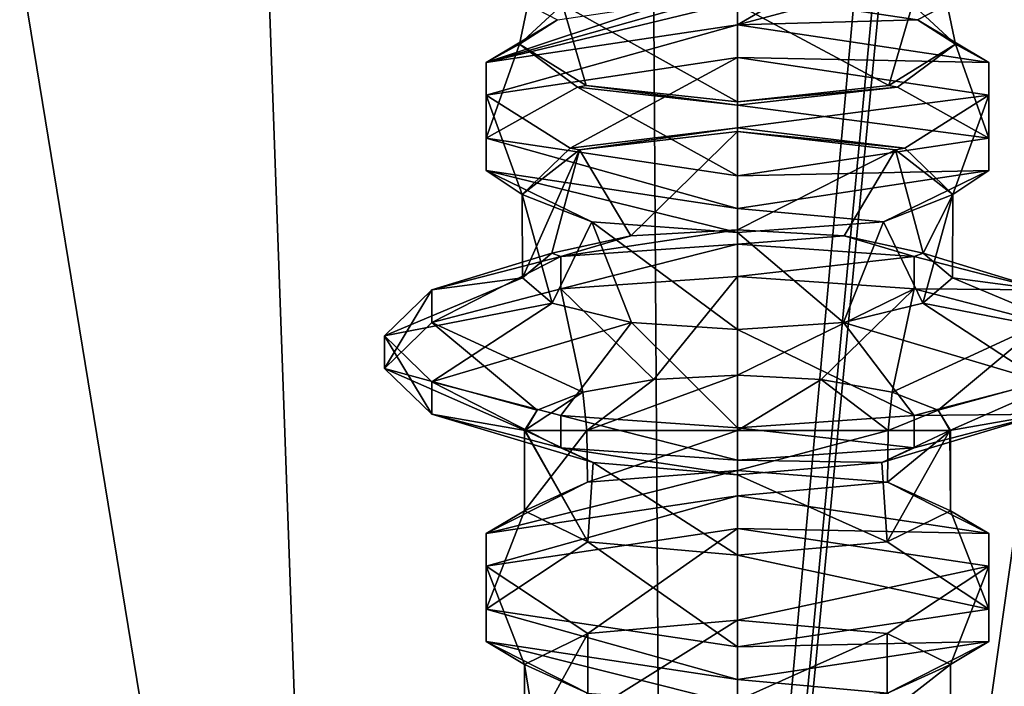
# Model space of a CAD drawing. Header units: millimetres. Extents: x -18.9 to 18.9, y -8.8 to 59.9.
# Tile 20 of 256: x -10.6 to -6.2, y 11.3 to 14.2. Entities that reach past the tile are written whole.
import ezdxf

# ---------------------------------------------------------------- set-up
doc = ezdxf.new("R2010")
doc.units = ezdxf.units.MM
doc.header["$LTSCALE"] = 65.185185
for name, color, linetype in [('1295', 7, 'CONTINUOUS'), ('2730', 7, 'CONTINUOUS'), ('2731', 7, 'CONTINUOUS'), ('2786', 7, 'CONTINUOUS'), ('2787', 7, 'CONTINUOUS'), ('2788', 7, 'CONTINUOUS'), ('2789', 7, 'CONTINUOUS'), ('2824', 7, 'CONTINUOUS'), ('2825', 7, 'CONTINUOUS'), ('2826', 7, 'CONTINUOUS'), ('2827', 7, 'CONTINUOUS'), ('2828', 7, 'CONTINUOUS'), ('2829', 7, 'CONTINUOUS'), ('2830', 7, 'CONTINUOUS'), ('2831', 7, 'CONTINUOUS'), ('2838', 7, 'CONTINUOUS'), ('2839', 7, 'CONTINUOUS'), ('2840', 7, 'CONTINUOUS'), ('2841', 7, 'CONTINUOUS'), ('2842', 7, 'CONTINUOUS'), ('2843', 7, 'CONTINUOUS'), ('2844', 7, 'CONTINUOUS'), ('2845', 7, 'CONTINUOUS'), ('2846', 7, 'CONTINUOUS'), ('2847', 7, 'CONTINUOUS'), ('2848', 7, 'CONTINUOUS'), ('2849', 7, 'CONTINUOUS')]:
    doc.layers.add(name, color=color, linetype=linetype)

msp = doc.modelspace()

# ---------------------------------------------------------------- linework, layer by layer
at = {"layer": '1295', "color": 7, "linetype": 'Continuous'}
for points in [[(-8.6992, -6.3, -15.0691), (-5.5375, 26.593, -16.4953), (-3.2147, 32.4, -17.1005), (-8.6992, -6.3, -15.0691)], [(-3.2147, -3.5, -17.1005), (-8.6992, -6.3, -15.0691), (-3.2147, 32.4, -17.1005), (-3.2147, -3.5, -17.1005)], [(-5.5375, 26.593, -16.4953), (-8.6992, -6.3, -15.0691), (-5.5971, 26.4568, -16.4752), (-5.5375, 26.593, -16.4953)], [(-8.6992, -6.3, -15.0691), (-5.7352, 26.4, -16.4277), (-5.5971, 26.4568, -16.4752), (-8.6992, -6.3, -15.0691)], [(-13.3069, 26.4, -11.2109), (-9.8717, 26.4, -14.3286), (-13.3292, -6.3, -11.1841), (-13.3069, 26.4, -11.2109)], [(-13.3292, -6.3, -11.1841), (-9.8717, 26.4, -14.3286), (-8.6992, -6.3, -15.0691), (-13.3292, -6.3, -11.1841)], [(-12.7853, -3.5, 11.8024), (-7.6096, -3.5, 15.6478), (-12.5018, 26.4, 12.1021), (-12.7853, -3.5, 11.8024)], [(-7.6096, -3.5, 15.6478), (-7.8011, 26.4, 15.553), (-12.5018, 26.4, 12.1021), (-7.6096, -3.5, 15.6478)], [(-9.8717, 26.4, -14.3286), (-5.7352, 26.4, -16.4277), (-8.6992, -6.3, -15.0691), (-9.8717, 26.4, -14.3286)], [(-7.6096, -3.5, 15.6478), (-2.2237, 26.4, 17.2571), (-7.8011, 26.4, 15.553), (-7.6096, -3.5, 15.6478)], [(-7.6096, -3.5, 15.6478), (-1.389, -3.5, 17.3445), (-2.2237, 26.4, 17.2571), (-7.6096, -3.5, 15.6478)]]:
    msp.add_3dface(points, dxfattribs=at)
at = {"layer": '2730', "color": 7, "linetype": 'Continuous'}
for points in [[(-7.35, 14.3, 13.1832), (-7.35, 13.8653, 13.1775), (-6.6746, 13.9387, 12.9047), (-7.35, 14.3, 13.1832)], [(-7.35, 14.3, 13.1832), (-6.6746, 13.9387, 12.9047), (-6.5695, 14.3, 12.7925), (-7.35, 14.3, 13.1832)], [(-7.0093, 14.3, 11.2947), (-6.4145, 14.3, 11.9335), (-6.5467, 14.232, 11.6572), (-7.0093, 14.3, 11.2947)], [(-6.6746, 13.9387, 12.9047), (-6.3775, 14.1222, 12.2233), (-6.5695, 14.3, 12.7925), (-6.6746, 13.9387, 12.9047)], [(-6.3775, 14.1222, 12.2233), (-6.4145, 14.3, 11.9335), (-6.5695, 14.3, 12.7925), (-6.3775, 14.1222, 12.2233)], [(-6.4145, 14.3, 11.9335), (-6.3775, 14.1222, 12.2233), (-6.5467, 14.232, 11.6572), (-6.4145, 14.3, 11.9335)]]:
    msp.add_3dface(points, dxfattribs=at)
at = {"layer": '2731', "color": 7, "linetype": 'Continuous'}
for points in [[(-7.35, 13.2956, 11.2464), (-7.35, 13.7343, 11.2406), (-6.6453, 13.6519, 11.5468), (-7.35, 13.2956, 11.2464)], [(-6.8741, 13.2681, 11.3728), (-7.35, 13.2956, 11.2464), (-6.6453, 13.6519, 11.5468), (-6.8741, 13.2681, 11.3728)], [(-6.5219, 13.1912, 11.7217), (-6.8741, 13.2681, 11.3728), (-6.6453, 13.6519, 11.5468), (-6.5219, 13.1912, 11.7217)], [(-6.3894, 13.4524, 12.2877), (-6.5219, 13.1912, 11.7217), (-6.6453, 13.6519, 11.5468), (-6.3894, 13.4524, 12.2877)], [(-6.5231, 12.9679, 12.691), (-6.3894, 13.4524, 12.2877), (-6.6995, 13.3305, 12.9172), (-6.5231, 12.9679, 12.691)], [(-6.5231, 12.9679, 12.691), (-6.391, 13.0817, 12.2061), (-6.3894, 13.4524, 12.2877), (-6.5231, 12.9679, 12.691)], [(-6.391, 13.0817, 12.2061), (-6.5219, 13.1912, 11.7217), (-6.3894, 13.4524, 12.2877), (-6.391, 13.0817, 12.2061)], [(-7.35, 13.2832, 13.1698), (-6.8769, 12.8826, 13.0393), (-6.6995, 13.3305, 12.9172), (-7.35, 13.2832, 13.1698)], [(-6.8769, 12.8826, 13.0393), (-6.5231, 12.9679, 12.691), (-6.6995, 13.3305, 12.9172), (-6.8769, 12.8826, 13.0393)], [(-7.35, 12.8513, 13.1641), (-6.8769, 12.8826, 13.0393), (-7.35, 13.2832, 13.1698), (-7.35, 12.8513, 13.1641)], [(-7.35, 12.6467, 11.2549), (-6.9765, 12.6272, 11.3314), (-7.35, 12.4, 11.2582), (-7.35, 12.6467, 11.2549)], [(-7.35, 12.4, 11.2582), (-6.9765, 12.6272, 11.3314), (-6.6782, 12.4, 11.5365), (-7.35, 12.4, 11.2582)], [(-6.9765, 12.6272, 11.3314), (-6.6599, 12.572, 11.552), (-6.6782, 12.4, 11.5365), (-6.9765, 12.6272, 11.3314)], [(-6.6599, 12.572, 11.552), (-6.4556, 12.4912, 11.8845), (-6.6782, 12.4, 11.5365), (-6.6599, 12.572, 11.552)], [(-6.6782, 12.4, 11.5365), (-6.4556, 12.4912, 11.8845), (-6.4, 12.4, 12.2082), (-6.6782, 12.4, 11.5365)], [(-6.4556, 12.4912, 11.8845), (-6.4023, 12.4, 12.2738), (-6.4006, 12.4, 12.241), (-6.4556, 12.4912, 11.8845)], [(-6.4, 12.4, 12.2082), (-6.4556, 12.4912, 11.8845), (-6.4006, 12.4, 12.241), (-6.4, 12.4, 12.2082)]]:
    msp.add_3dface(points, dxfattribs=at)
at = {"layer": '2786', "color": 7, "linetype": 'Continuous'}
for points in [[(-7.35, 13.7493, 11.1848), (-8.0545, 13.6519, 11.5466), (-8.0964, 13.6589, 11.5205), (-7.35, 13.7493, 11.1848)], [(-7.35, 13.7343, 11.2406), (-8.0545, 13.6519, 11.5466), (-7.35, 13.7493, 11.1848), (-7.35, 13.7343, 11.2406)], [(-6.6036, 13.6589, 11.5205), (-7.35, 13.7343, 11.2406), (-7.35, 13.7493, 11.1848), (-6.6036, 13.6589, 11.5205)], [(-7.35, 13.7343, 11.2406), (-6.6036, 13.6589, 11.5205), (-6.6453, 13.6519, 11.5468), (-7.35, 13.7343, 11.2406)], [(-8.0545, 13.6519, 11.5466), (-8.3106, 13.4524, 12.2877), (-8.0964, 13.6589, 11.5205), (-8.0545, 13.6519, 11.5466)], [(-6.6036, 13.6589, 11.5205), (-6.3894, 13.4524, 12.2877), (-6.6453, 13.6519, 11.5468), (-6.6036, 13.6589, 11.5205)]]:
    msp.add_3dface(points, dxfattribs=at)
at = {"layer": '2787', "color": 7, "linetype": 'Continuous'}
for points in [[(-8.0255, 13.9387, 12.9047), (-8.3225, 14.1222, 12.2233), (-8.0636, 13.9314, 12.9316), (-8.0255, 13.9387, 12.9047)], [(-6.6364, 13.9314, 12.9316), (-6.3775, 14.1222, 12.2233), (-6.6746, 13.9387, 12.9047), (-6.6364, 13.9314, 12.9316)], [(-7.35, 13.8507, 13.2316), (-8.0255, 13.9387, 12.9047), (-8.0636, 13.9314, 12.9316), (-7.35, 13.8507, 13.2316)], [(-7.35, 13.8653, 13.1775), (-8.0255, 13.9387, 12.9047), (-7.35, 13.8507, 13.2316), (-7.35, 13.8653, 13.1775)], [(-7.35, 13.8653, 13.1775), (-6.6364, 13.9314, 12.9316), (-6.6746, 13.9387, 12.9047), (-7.35, 13.8653, 13.1775)], [(-6.6364, 13.9314, 12.9316), (-7.35, 13.8653, 13.1775), (-7.35, 13.8507, 13.2316), (-6.6364, 13.9314, 12.9316)]]:
    msp.add_3dface(points, dxfattribs=at)
at = {"layer": '2788', "color": 7, "linetype": 'Continuous'}
for points in [[(-7.35, 13.7343, 11.2406), (-7.8258, 13.2681, 11.3728), (-8.0545, 13.6519, 11.5466), (-7.35, 13.7343, 11.2406)], [(-7.35, 13.2956, 11.2464), (-7.8258, 13.2681, 11.3728), (-7.35, 13.7343, 11.2406), (-7.35, 13.2956, 11.2464)], [(-8.0545, 13.6519, 11.5466), (-8.309, 13.0818, 12.2059), (-8.3106, 13.4524, 12.2877), (-8.0545, 13.6519, 11.5466)], [(-8.178, 13.1913, 11.7216), (-8.309, 13.0818, 12.2059), (-8.0545, 13.6519, 11.5466), (-8.178, 13.1913, 11.7216)], [(-7.8258, 13.2681, 11.3728), (-8.178, 13.1913, 11.7216), (-8.0545, 13.6519, 11.5466), (-7.8258, 13.2681, 11.3728)], [(-8.309, 13.0818, 12.2059), (-8.1769, 12.9679, 12.6909), (-8.3106, 13.4524, 12.2877), (-8.309, 13.0818, 12.2059)], [(-8.3106, 13.4524, 12.2877), (-8.1769, 12.9679, 12.6909), (-8.0001, 13.3304, 12.9176), (-8.3106, 13.4524, 12.2877)], [(-8.1769, 12.9679, 12.6909), (-7.8232, 12.8826, 13.0393), (-8.0001, 13.3304, 12.9176), (-8.1769, 12.9679, 12.6909)], [(-7.8232, 12.8826, 13.0393), (-7.35, 12.8513, 13.1641), (-8.0001, 13.3304, 12.9176), (-7.8232, 12.8826, 13.0393)], [(-8.0001, 13.3304, 12.9176), (-7.35, 12.8513, 13.1641), (-7.35, 13.2832, 13.1698), (-8.0001, 13.3304, 12.9176)], [(-8.0401, 12.5719, 11.552), (-7.7235, 12.6272, 11.3315), (-8.0218, 12.4, 11.5365), (-8.0401, 12.5719, 11.552)], [(-7.7235, 12.6272, 11.3315), (-7.35, 12.6467, 11.2549), (-8.0218, 12.4, 11.5365), (-7.7235, 12.6272, 11.3315)], [(-8.0218, 12.4, 11.5365), (-7.35, 12.6467, 11.2549), (-7.35, 12.4, 11.2582), (-8.0218, 12.4, 11.5365)], [(-8.2444, 12.4912, 11.8845), (-8.0401, 12.5719, 11.552), (-8.3, 12.4, 12.2082), (-8.2444, 12.4912, 11.8845)], [(-8.3, 12.4, 12.2082), (-8.0401, 12.5719, 11.552), (-8.0218, 12.4, 11.5365), (-8.3, 12.4, 12.2082)], [(-8.2994, 12.4, 12.241), (-8.2444, 12.4912, 11.8845), (-8.3, 12.4, 12.2082), (-8.2994, 12.4, 12.241)], [(-8.2977, 12.4, 12.2738), (-8.2444, 12.4912, 11.8845), (-8.2994, 12.4, 12.241), (-8.2977, 12.4, 12.2738)]]:
    msp.add_3dface(points, dxfattribs=at)
at = {"layer": '2789', "color": 7, "linetype": 'Continuous'}
for points in [[(-8.1532, 14.232, 11.6571), (-8.3225, 14.1222, 12.2233), (-8.2855, 14.3, 11.9335), (-8.1532, 14.232, 11.6571)], [(-8.2855, 14.3, 11.9335), (-8.3225, 14.1222, 12.2233), (-8.1305, 14.3, 12.7925), (-8.2855, 14.3, 11.9335)], [(-8.1305, 14.3, 12.7925), (-8.3225, 14.1222, 12.2233), (-8.0255, 13.9387, 12.9047), (-8.1305, 14.3, 12.7925)], [(-7.35, 14.3, 13.1832), (-8.1305, 14.3, 12.7925), (-7.35, 13.8653, 13.1775), (-7.35, 14.3, 13.1832)], [(-7.35, 13.8653, 13.1775), (-8.1305, 14.3, 12.7925), (-8.0255, 13.9387, 12.9047), (-7.35, 13.8653, 13.1775)]]:
    msp.add_3dface(points, dxfattribs=at)
at = {"layer": '2824', "color": 7, "linetype": 'Continuous'}
for points in [[(-8.0188, 12.1707, 11.5335), (-8.3, 12.0424, 12.2082), (-8.0218, 12.4, 11.5365), (-8.0188, 12.1707, 11.5335)], [(-8.3, 12.0424, 12.2082), (-8.3, 12.4, 12.2082), (-8.0218, 12.4, 11.5365), (-8.3, 12.0424, 12.2082)], [(-8.0188, 12.1707, 11.5335), (-8.0218, 12.4, 11.5365), (-7.35, 12.4, 11.2582), (-8.0188, 12.1707, 11.5335)], [(-7.35, 12.2215, 11.2582), (-8.0188, 12.1707, 11.5335), (-7.35, 12.4, 11.2582), (-7.35, 12.2215, 11.2582)], [(-6.6811, 12.1707, 11.5336), (-7.35, 12.2215, 11.2582), (-6.6782, 12.4, 11.5365), (-6.6811, 12.1707, 11.5336)], [(-7.35, 12.2215, 11.2582), (-7.35, 12.4, 11.2582), (-6.6782, 12.4, 11.5365), (-7.35, 12.2215, 11.2582)], [(-6.4, 12.0424, 12.2082), (-6.6811, 12.1707, 11.5336), (-6.4, 12.4, 12.2082), (-6.4, 12.0424, 12.2082)], [(-6.6811, 12.1707, 11.5336), (-6.6782, 12.4, 11.5365), (-6.4, 12.4, 12.2082), (-6.6811, 12.1707, 11.5336)], [(-8.0177, 11.4953, 11.5324), (-7.35, 11.5556, 11.2582), (-8.0178, 11.137, 11.5325), (-8.0177, 11.4953, 11.5324)], [(-7.35, 11.5556, 11.2582), (-7.35, 11.197, 11.2582), (-8.0178, 11.137, 11.5325), (-7.35, 11.5556, 11.2582)], [(-7.35, 11.5556, 11.2582), (-6.6823, 11.4953, 11.5324), (-7.35, 11.197, 11.2582), (-7.35, 11.5556, 11.2582)], [(-8.3, 11.3576, 12.2082), (-8.0177, 11.4953, 11.5324), (-8.3, 10.9849, 12.2082), (-8.3, 11.3576, 12.2082)], [(-8.0177, 11.4953, 11.5324), (-8.0178, 11.137, 11.5325), (-8.3, 10.9849, 12.2082), (-8.0177, 11.4953, 11.5324)], [(-7.35, 11.197, 11.2582), (-6.6823, 11.4953, 11.5324), (-6.6822, 11.137, 11.5325), (-7.35, 11.197, 11.2582)], [(-6.6823, 11.4953, 11.5324), (-6.4, 11.3576, 12.2082), (-6.6822, 11.137, 11.5325), (-6.6823, 11.4953, 11.5324)], [(-6.4, 11.3576, 12.2082), (-6.4, 10.9849, 12.2082), (-6.6822, 11.137, 11.5325), (-6.4, 11.3576, 12.2082)]]:
    msp.add_3dface(points, dxfattribs=at)
at = {"layer": '2825', "color": 7, "linetype": 'Continuous'}
for points in [[(-8.3, 12.0424, 12.2082), (-8.0177, 11.9047, 12.884), (-8.3, 12.4, 12.2082), (-8.3, 12.0424, 12.2082)], [(-8.0177, 11.9047, 12.884), (-8.2994, 12.4, 12.241), (-8.3, 12.4, 12.2082), (-8.0177, 11.9047, 12.884)], [(-8.0177, 11.9047, 12.884), (-8.2977, 12.4, 12.2738), (-8.2994, 12.4, 12.241), (-8.0177, 11.9047, 12.884)], [(-8.0177, 11.9047, 12.884), (-7.9943, 12.2581, 12.9063), (-8.2977, 12.4, 12.2738), (-8.0177, 11.9047, 12.884)], [(-6.6823, 11.9047, 12.884), (-6.4023, 12.4, 12.2738), (-6.7057, 12.2581, 12.9063), (-6.6823, 11.9047, 12.884)], [(-6.6823, 11.9047, 12.884), (-6.4, 12.0424, 12.2082), (-6.4023, 12.4, 12.2738), (-6.6823, 11.9047, 12.884)], [(-6.4023, 12.4, 12.2738), (-6.4, 12.0424, 12.2082), (-6.4006, 12.4, 12.241), (-6.4023, 12.4, 12.2738)], [(-6.4, 12.0424, 12.2082), (-6.4, 12.4, 12.2082), (-6.4006, 12.4, 12.241), (-6.4, 12.0424, 12.2082)], [(-8.0177, 11.9047, 12.884), (-7.35, 11.8444, 13.1582), (-7.9943, 12.2581, 12.9063), (-8.0177, 11.9047, 12.884)], [(-7.35, 11.8444, 13.1582), (-7.35, 12.203, 13.1582), (-7.9943, 12.2581, 12.9063), (-7.35, 11.8444, 13.1582)], [(-6.6823, 11.9047, 12.884), (-6.7057, 12.2581, 12.9063), (-7.35, 12.203, 13.1582), (-6.6823, 11.9047, 12.884)], [(-7.35, 11.8444, 13.1582), (-6.6823, 11.9047, 12.884), (-7.35, 12.203, 13.1582), (-7.35, 11.8444, 13.1582)], [(-8.0188, 11.2293, 12.8828), (-8.3, 11.3576, 12.2082), (-8.2256, 10.8986, 12.5768), (-8.0188, 11.2293, 12.8828)], [(-8.3, 11.3576, 12.2082), (-8.3, 10.9849, 12.2082), (-8.2256, 10.8986, 12.5768), (-8.3, 11.3576, 12.2082)], [(-6.4, 11.3576, 12.2082), (-6.6811, 11.2293, 12.8828), (-6.4, 10.9849, 12.2082), (-6.4, 11.3576, 12.2082)]]:
    msp.add_3dface(points, dxfattribs=at)
at = {"layer": '2826', "color": 7, "linetype": 'Continuous'}
for points in [[(-7.35, 14.0642, 10.9382), (-7.35, 14.2091, 10.9772), (-6.2285, 14.0408, 11.6025), (-7.35, 14.0642, 10.9382)], [(-7.35, 14.0642, 10.9382), (-6.2285, 14.0408, 11.6025), (-6.2285, 13.8959, 11.5635), (-7.35, 14.0642, 10.9382)], [(-6.2285, 14.0408, 11.6025), (-6.2285, 13.7041, 12.8529), (-6.2285, 13.8959, 11.5635), (-6.2285, 14.0408, 11.6025)], [(-6.2285, 13.7041, 12.8529), (-6.2285, 13.5592, 12.8139), (-6.2285, 13.8959, 11.5635), (-6.2285, 13.7041, 12.8529)], [(-6.2285, 13.7041, 12.8529), (-7.35, 13.5358, 13.4782), (-6.2285, 13.5592, 12.8139), (-6.2285, 13.7041, 12.8529)], [(-7.35, 13.5358, 13.4782), (-7.35, 13.3909, 13.4392), (-6.2285, 13.5592, 12.8139), (-7.35, 13.5358, 13.4782)]]:
    msp.add_3dface(points, dxfattribs=at)
at = {"layer": '2827', "color": 7, "linetype": 'Continuous'}
for points in [[(-7.35, 14.2091, 10.9772), (-7.35, 14.0642, 10.9382), (-8.4715, 13.8959, 11.5635), (-7.35, 14.2091, 10.9772)], [(-8.4715, 14.0408, 11.6025), (-7.35, 14.2091, 10.9772), (-8.4715, 13.8959, 11.5635), (-8.4715, 14.0408, 11.6025)], [(-8.4715, 13.7041, 12.8529), (-8.4715, 14.0408, 11.6025), (-8.4715, 13.5592, 12.8139), (-8.4715, 13.7041, 12.8529)], [(-8.4715, 13.5592, 12.8139), (-8.4715, 14.0408, 11.6025), (-8.4715, 13.8959, 11.5635), (-8.4715, 13.5592, 12.8139)], [(-7.35, 13.5358, 13.4782), (-8.4715, 13.7041, 12.8529), (-7.35, 13.3909, 13.4392), (-7.35, 13.5358, 13.4782)], [(-7.35, 13.3909, 13.4392), (-8.4715, 13.7041, 12.8529), (-8.4715, 13.5592, 12.8139), (-7.35, 13.3909, 13.4392)]]:
    msp.add_3dface(points, dxfattribs=at)
at = {"layer": '2828', "color": 7, "linetype": 'Continuous'}
for points in [[(-7.35, 13.7493, 11.1848), (-7.35, 14.0642, 10.9382), (-6.2285, 13.8959, 11.5635), (-7.35, 13.7493, 11.1848)], [(-6.6036, 13.6589, 11.5205), (-7.35, 13.7493, 11.1848), (-6.2285, 13.8959, 11.5635), (-6.6036, 13.6589, 11.5205)], [(-6.3894, 13.4524, 12.2877), (-6.6036, 13.6589, 11.5205), (-6.2285, 13.8959, 11.5635), (-6.3894, 13.4524, 12.2877)], [(-6.2285, 13.5592, 12.8139), (-6.3894, 13.4524, 12.2877), (-6.2285, 13.8959, 11.5635), (-6.2285, 13.5592, 12.8139)], [(-7.35, 13.3909, 13.4392), (-6.6995, 13.3305, 12.9172), (-6.2285, 13.5592, 12.8139), (-7.35, 13.3909, 13.4392)], [(-6.6995, 13.3305, 12.9172), (-6.3894, 13.4524, 12.2877), (-6.2285, 13.5592, 12.8139), (-6.6995, 13.3305, 12.9172)], [(-7.35, 13.2832, 13.1698), (-6.6995, 13.3305, 12.9172), (-7.35, 13.3909, 13.4392), (-7.35, 13.2832, 13.1698)]]:
    msp.add_3dface(points, dxfattribs=at)
at = {"layer": '2829', "color": 7, "linetype": 'Continuous'}
for points in [[(-7.35, 14.0642, 10.9382), (-8.0964, 13.6589, 11.5205), (-8.4715, 13.8959, 11.5635), (-7.35, 14.0642, 10.9382)], [(-7.35, 13.7493, 11.1848), (-8.0964, 13.6589, 11.5205), (-7.35, 14.0642, 10.9382), (-7.35, 13.7493, 11.1848)], [(-8.0964, 13.6589, 11.5205), (-8.3106, 13.4524, 12.2877), (-8.4715, 13.8959, 11.5635), (-8.0964, 13.6589, 11.5205)], [(-8.3106, 13.4524, 12.2877), (-8.4715, 13.5592, 12.8139), (-8.4715, 13.8959, 11.5635), (-8.3106, 13.4524, 12.2877)], [(-8.3106, 13.4524, 12.2877), (-8.0001, 13.3304, 12.9176), (-8.4715, 13.5592, 12.8139), (-8.3106, 13.4524, 12.2877)], [(-8.0001, 13.3304, 12.9176), (-7.35, 13.2832, 13.1698), (-8.4715, 13.5592, 12.8139), (-8.0001, 13.3304, 12.9176)], [(-7.35, 13.2832, 13.1698), (-7.35, 13.3909, 13.4392), (-8.4715, 13.5592, 12.8139), (-7.35, 13.2832, 13.1698)]]:
    msp.add_3dface(points, dxfattribs=at)
at = {"layer": '2830', "color": 7, "linetype": 'Continuous'}
for points in [[(-7.35, 14.3115, 11.2332), (-7.1788, 14.3087, 11.2483), (-7.35, 14.2091, 10.9772), (-7.35, 14.3115, 11.2332)], [(-7.1788, 14.3087, 11.2483), (-7.0093, 14.3, 11.2947), (-7.35, 14.2091, 10.9772), (-7.1788, 14.3087, 11.2483)], [(-7.0093, 14.3, 11.2947), (-6.5467, 14.232, 11.6572), (-7.35, 14.2091, 10.9772), (-7.0093, 14.3, 11.2947)], [(-7.35, 14.2091, 10.9772), (-6.5467, 14.232, 11.6572), (-6.2285, 14.0408, 11.6025), (-7.35, 14.2091, 10.9772)], [(-6.5467, 14.232, 11.6572), (-6.3775, 14.1222, 12.2233), (-6.2285, 14.0408, 11.6025), (-6.5467, 14.232, 11.6572)], [(-6.3775, 14.1222, 12.2233), (-6.6364, 13.9314, 12.9316), (-6.2285, 13.7041, 12.8529), (-6.3775, 14.1222, 12.2233)], [(-6.2285, 14.0408, 11.6025), (-6.3775, 14.1222, 12.2233), (-6.2285, 13.7041, 12.8529), (-6.2285, 14.0408, 11.6025)], [(-6.6364, 13.9314, 12.9316), (-7.35, 13.8507, 13.2316), (-6.2285, 13.7041, 12.8529), (-6.6364, 13.9314, 12.9316)], [(-7.35, 13.8507, 13.2316), (-7.35, 13.5358, 13.4782), (-6.2285, 13.7041, 12.8529), (-7.35, 13.8507, 13.2316)]]:
    msp.add_3dface(points, dxfattribs=at)
at = {"layer": '2831', "color": 7, "linetype": 'Continuous'}
for points in [[(-7.5212, 14.3087, 11.2483), (-7.35, 14.3115, 11.2332), (-8.4715, 14.0408, 11.6025), (-7.5212, 14.3087, 11.2483)], [(-7.35, 14.3115, 11.2332), (-7.35, 14.2091, 10.9772), (-8.4715, 14.0408, 11.6025), (-7.35, 14.3115, 11.2332)], [(-7.6907, 14.3, 11.2947), (-7.5212, 14.3087, 11.2483), (-8.4715, 14.0408, 11.6025), (-7.6907, 14.3, 11.2947)], [(-8.1532, 14.232, 11.6571), (-7.6907, 14.3, 11.2947), (-8.4715, 14.0408, 11.6025), (-8.1532, 14.232, 11.6571)], [(-8.3225, 14.1222, 12.2233), (-8.1532, 14.232, 11.6571), (-8.4715, 14.0408, 11.6025), (-8.3225, 14.1222, 12.2233)], [(-8.0636, 13.9314, 12.9316), (-8.3225, 14.1222, 12.2233), (-8.4715, 13.7041, 12.8529), (-8.0636, 13.9314, 12.9316)], [(-8.3225, 14.1222, 12.2233), (-8.4715, 14.0408, 11.6025), (-8.4715, 13.7041, 12.8529), (-8.3225, 14.1222, 12.2233)], [(-8.0636, 13.9314, 12.9316), (-8.4715, 13.7041, 12.8529), (-7.35, 13.5358, 13.4782), (-8.0636, 13.9314, 12.9316)], [(-7.35, 13.8507, 13.2316), (-8.0636, 13.9314, 12.9316), (-7.35, 13.5358, 13.4782), (-7.35, 13.8507, 13.2316)]]:
    msp.add_3dface(points, dxfattribs=at)
at = {"layer": '2838', "color": 7, "linetype": 'Continuous'}
for points in [[(-6.2285, 11.9408, 11.6025), (-7.35, 11.9642, 10.9382), (-7.35, 12.1091, 10.9772), (-6.2285, 11.9408, 11.6025)], [(-6.2285, 11.7959, 11.5635), (-7.35, 11.9642, 10.9382), (-6.2285, 11.9408, 11.6025), (-6.2285, 11.7959, 11.5635)], [(-6.2285, 11.6041, 12.8529), (-6.2285, 11.7959, 11.5635), (-6.2285, 11.9408, 11.6025), (-6.2285, 11.6041, 12.8529)], [(-6.2285, 11.4592, 12.8139), (-6.2285, 11.7959, 11.5635), (-6.2285, 11.6041, 12.8529), (-6.2285, 11.4592, 12.8139)], [(-7.35, 11.4358, 13.4782), (-6.2285, 11.4592, 12.8139), (-6.2285, 11.6041, 12.8529), (-7.35, 11.4358, 13.4782)], [(-7.35, 11.2909, 13.4392), (-6.2285, 11.4592, 12.8139), (-7.35, 11.4358, 13.4782), (-7.35, 11.2909, 13.4392)]]:
    msp.add_3dface(points, dxfattribs=at)
at = {"layer": '2839', "color": 7, "linetype": 'Continuous'}
for points in [[(-7.35, 12.1091, 10.9772), (-7.35, 11.9642, 10.9382), (-8.4715, 11.7959, 11.5635), (-7.35, 12.1091, 10.9772)], [(-8.4715, 11.9408, 11.6025), (-7.35, 12.1091, 10.9772), (-8.4715, 11.7959, 11.5635), (-8.4715, 11.9408, 11.6025)], [(-8.4715, 11.6041, 12.8529), (-8.4715, 11.9408, 11.6025), (-8.4715, 11.4592, 12.8139), (-8.4715, 11.6041, 12.8529)], [(-8.4715, 11.9408, 11.6025), (-8.4715, 11.7959, 11.5635), (-8.4715, 11.4592, 12.8139), (-8.4715, 11.9408, 11.6025)], [(-7.35, 11.2909, 13.4392), (-7.35, 11.4358, 13.4782), (-8.4715, 11.6041, 12.8529), (-7.35, 11.2909, 13.4392)], [(-7.35, 11.2909, 13.4392), (-8.4715, 11.6041, 12.8529), (-8.4715, 11.4592, 12.8139), (-7.35, 11.2909, 13.4392)]]:
    msp.add_3dface(points, dxfattribs=at)
at = {"layer": '2840', "color": 7, "linetype": 'Continuous'}
for points in [[(-7.35, 11.9642, 10.9382), (-6.2285, 11.7959, 11.5635), (-7.35, 11.5556, 11.2582), (-7.35, 11.9642, 10.9382)], [(-7.35, 11.5556, 11.2582), (-6.2285, 11.7959, 11.5635), (-6.6823, 11.4953, 11.5324), (-7.35, 11.5556, 11.2582)], [(-6.6823, 11.4953, 11.5324), (-6.2285, 11.7959, 11.5635), (-6.4, 11.3576, 12.2082), (-6.6823, 11.4953, 11.5324)], [(-6.2285, 11.7959, 11.5635), (-6.2285, 11.4592, 12.8139), (-6.4, 11.3576, 12.2082), (-6.2285, 11.7959, 11.5635)], [(-6.2285, 11.4592, 12.8139), (-7.35, 11.2909, 13.4392), (-6.6811, 11.2293, 12.8828), (-6.2285, 11.4592, 12.8139)], [(-6.4, 11.3576, 12.2082), (-6.2285, 11.4592, 12.8139), (-6.6811, 11.2293, 12.8828), (-6.4, 11.3576, 12.2082)], [(-6.6811, 11.2293, 12.8828), (-7.35, 11.2909, 13.4392), (-7.35, 11.1785, 13.1582), (-6.6811, 11.2293, 12.8828)]]:
    msp.add_3dface(points, dxfattribs=at)
at = {"layer": '2841', "color": 7, "linetype": 'Continuous'}
for points in [[(-7.35, 11.9642, 10.9382), (-8.0177, 11.4953, 11.5324), (-8.4715, 11.7959, 11.5635), (-7.35, 11.9642, 10.9382)], [(-7.35, 11.9642, 10.9382), (-7.35, 11.5556, 11.2582), (-8.0177, 11.4953, 11.5324), (-7.35, 11.9642, 10.9382)], [(-8.0177, 11.4953, 11.5324), (-8.3, 11.3576, 12.2082), (-8.4715, 11.7959, 11.5635), (-8.0177, 11.4953, 11.5324)], [(-8.4715, 11.7959, 11.5635), (-8.3, 11.3576, 12.2082), (-8.4715, 11.4592, 12.8139), (-8.4715, 11.7959, 11.5635)], [(-7.35, 11.1785, 13.1582), (-7.35, 11.2909, 13.4392), (-8.4715, 11.4592, 12.8139), (-7.35, 11.1785, 13.1582)], [(-8.0188, 11.2293, 12.8828), (-7.35, 11.1785, 13.1582), (-8.4715, 11.4592, 12.8139), (-8.0188, 11.2293, 12.8828)], [(-8.3, 11.3576, 12.2082), (-8.0188, 11.2293, 12.8828), (-8.4715, 11.4592, 12.8139), (-8.3, 11.3576, 12.2082)]]:
    msp.add_3dface(points, dxfattribs=at)
at = {"layer": '2842', "color": 7, "linetype": 'Continuous'}
for points in [[(-6.6811, 12.1707, 11.5336), (-7.35, 12.1091, 10.9772), (-7.35, 12.2215, 11.2582), (-6.6811, 12.1707, 11.5336)], [(-6.2285, 11.9408, 11.6025), (-7.35, 12.1091, 10.9772), (-6.6811, 12.1707, 11.5336), (-6.2285, 11.9408, 11.6025)], [(-6.4, 12.0424, 12.2082), (-6.2285, 11.9408, 11.6025), (-6.6811, 12.1707, 11.5336), (-6.4, 12.0424, 12.2082)], [(-6.6823, 11.9047, 12.884), (-6.2285, 11.6041, 12.8529), (-6.4, 12.0424, 12.2082), (-6.6823, 11.9047, 12.884)], [(-6.2285, 11.6041, 12.8529), (-6.2285, 11.9408, 11.6025), (-6.4, 12.0424, 12.2082), (-6.2285, 11.6041, 12.8529)], [(-7.35, 11.8444, 13.1582), (-6.2285, 11.6041, 12.8529), (-6.6823, 11.9047, 12.884), (-7.35, 11.8444, 13.1582)], [(-7.35, 11.4358, 13.4782), (-6.2285, 11.6041, 12.8529), (-7.35, 11.8444, 13.1582), (-7.35, 11.4358, 13.4782)]]:
    msp.add_3dface(points, dxfattribs=at)
at = {"layer": '2843', "color": 7, "linetype": 'Continuous'}
for points in [[(-7.35, 12.2215, 11.2582), (-7.35, 12.1091, 10.9772), (-8.4715, 11.9408, 11.6025), (-7.35, 12.2215, 11.2582)], [(-8.0188, 12.1707, 11.5335), (-7.35, 12.2215, 11.2582), (-8.4715, 11.9408, 11.6025), (-8.0188, 12.1707, 11.5335)], [(-8.3, 12.0424, 12.2082), (-8.0188, 12.1707, 11.5335), (-8.4715, 11.9408, 11.6025), (-8.3, 12.0424, 12.2082)], [(-8.0177, 11.9047, 12.884), (-8.3, 12.0424, 12.2082), (-8.4715, 11.6041, 12.8529), (-8.0177, 11.9047, 12.884)], [(-8.4715, 11.6041, 12.8529), (-8.3, 12.0424, 12.2082), (-8.4715, 11.9408, 11.6025), (-8.4715, 11.6041, 12.8529)], [(-7.35, 11.4358, 13.4782), (-8.0177, 11.9047, 12.884), (-8.4715, 11.6041, 12.8529), (-7.35, 11.4358, 13.4782)], [(-7.35, 11.4358, 13.4782), (-7.35, 11.8444, 13.1582), (-8.0177, 11.9047, 12.884), (-7.35, 11.4358, 13.4782)]]:
    msp.add_3dface(points, dxfattribs=at)
at = {"layer": '2844', "color": 7, "linetype": 'Continuous'}
for points in [[(-6.5625, 13.177, 10.9106), (-7.35, 13.087, 10.6679), (-7.35, 13.2319, 10.7068), (-6.5625, 13.177, 10.9106)], [(-6.5625, 13.0322, 10.8716), (-7.35, 13.087, 10.6679), (-6.5625, 13.177, 10.9106), (-6.5625, 13.0322, 10.8716)], [(-5.986, 13.0272, 11.4673), (-6.5625, 13.0322, 10.8716), (-6.5625, 13.177, 10.9106), (-5.986, 13.0272, 11.4673)], [(-5.986, 12.8823, 11.4283), (-6.5625, 13.0322, 10.8716), (-5.986, 13.0272, 11.4673), (-5.986, 12.8823, 11.4283)], [(-6.5625, 12.4678, 13.5448), (-5.986, 12.4728, 12.9491), (-5.986, 12.6177, 12.9881), (-6.5625, 12.4678, 13.5448)], [(-7.35, 12.413, 13.7485), (-6.5625, 12.323, 13.5058), (-6.5625, 12.4678, 13.5448), (-7.35, 12.413, 13.7485)], [(-6.5625, 12.323, 13.5058), (-5.986, 12.4728, 12.9491), (-6.5625, 12.4678, 13.5448), (-6.5625, 12.323, 13.5058)], [(-7.35, 12.2681, 13.7095), (-6.5625, 12.323, 13.5058), (-7.35, 12.413, 13.7485), (-7.35, 12.2681, 13.7095)]]:
    msp.add_3dface(points, dxfattribs=at)
at = {"layer": '2845', "color": 7, "linetype": 'Continuous'}
for points in [[(-7.35, 13.2319, 10.7068), (-7.35, 13.087, 10.6679), (-8.1375, 13.0322, 10.8716), (-7.35, 13.2319, 10.7068)], [(-8.1375, 13.177, 10.9106), (-7.35, 13.2319, 10.7068), (-8.1375, 13.0322, 10.8716), (-8.1375, 13.177, 10.9106)], [(-8.714, 13.0272, 11.4673), (-8.1375, 13.177, 10.9106), (-8.714, 12.8823, 11.4283), (-8.714, 13.0272, 11.4673)], [(-8.1375, 13.177, 10.9106), (-8.1375, 13.0322, 10.8716), (-8.714, 12.8823, 11.4283), (-8.1375, 13.177, 10.9106)], [(-8.925, 12.8224, 12.2277), (-8.714, 13.0272, 11.4673), (-8.925, 12.6776, 12.1887), (-8.925, 12.8224, 12.2277)], [(-8.714, 13.0272, 11.4673), (-8.714, 12.8823, 11.4283), (-8.925, 12.6776, 12.1887), (-8.714, 13.0272, 11.4673)], [(-8.714, 12.6177, 12.9881), (-8.925, 12.8224, 12.2277), (-8.714, 12.4728, 12.9491), (-8.714, 12.6177, 12.9881)], [(-8.925, 12.8224, 12.2277), (-8.925, 12.6776, 12.1887), (-8.714, 12.4728, 12.9491), (-8.925, 12.8224, 12.2277)], [(-8.1375, 12.4678, 13.5448), (-8.714, 12.6177, 12.9881), (-8.1375, 12.323, 13.5058), (-8.1375, 12.4678, 13.5448)], [(-8.714, 12.6177, 12.9881), (-8.714, 12.4728, 12.9491), (-8.1375, 12.323, 13.5058), (-8.714, 12.6177, 12.9881)], [(-7.35, 12.2681, 13.7095), (-7.35, 12.413, 13.7485), (-8.1375, 12.4678, 13.5448), (-7.35, 12.2681, 13.7095)], [(-7.35, 12.2681, 13.7095), (-8.1375, 12.4678, 13.5448), (-8.1375, 12.323, 13.5058), (-7.35, 12.2681, 13.7095)]]:
    msp.add_3dface(points, dxfattribs=at)
at = {"layer": '2846', "color": 7, "linetype": 'Continuous'}
for points in [[(-7.35, 13.087, 10.6679), (-6.5625, 13.0322, 10.8716), (-7.35, 12.6467, 11.2549), (-7.35, 13.087, 10.6679)], [(-7.35, 12.6467, 11.2549), (-6.5625, 13.0322, 10.8716), (-6.9765, 12.6272, 11.3314), (-7.35, 12.6467, 11.2549)], [(-6.9765, 12.6272, 11.3314), (-6.5625, 13.0322, 10.8716), (-6.6599, 12.572, 11.552), (-6.9765, 12.6272, 11.3314)], [(-6.5625, 13.0322, 10.8716), (-5.986, 12.8823, 11.4283), (-6.6599, 12.572, 11.552), (-6.5625, 13.0322, 10.8716)], [(-6.6599, 12.572, 11.552), (-5.986, 12.8823, 11.4283), (-6.4556, 12.4912, 11.8845), (-6.6599, 12.572, 11.552)], [(-5.986, 12.8823, 11.4283), (-5.775, 12.6776, 12.1887), (-6.4556, 12.4912, 11.8845), (-5.986, 12.8823, 11.4283)], [(-6.4556, 12.4912, 11.8845), (-5.775, 12.6776, 12.1887), (-6.4023, 12.4, 12.2738), (-6.4556, 12.4912, 11.8845)], [(-5.775, 12.6776, 12.1887), (-5.986, 12.4728, 12.9491), (-6.4023, 12.4, 12.2738), (-5.775, 12.6776, 12.1887)], [(-5.986, 12.4728, 12.9491), (-6.5625, 12.323, 13.5058), (-6.7057, 12.2581, 12.9063), (-5.986, 12.4728, 12.9491)], [(-6.4023, 12.4, 12.2738), (-5.986, 12.4728, 12.9491), (-6.7057, 12.2581, 12.9063), (-6.4023, 12.4, 12.2738)], [(-6.5625, 12.323, 13.5058), (-7.35, 12.2681, 13.7095), (-6.7057, 12.2581, 12.9063), (-6.5625, 12.323, 13.5058)], [(-6.7057, 12.2581, 12.9063), (-7.35, 12.2681, 13.7095), (-7.35, 12.203, 13.1582), (-6.7057, 12.2581, 12.9063)]]:
    msp.add_3dface(points, dxfattribs=at)
at = {"layer": '2847', "color": 7, "linetype": 'Continuous'}
for points in [[(-7.35, 13.087, 10.6679), (-7.7235, 12.6272, 11.3315), (-8.1375, 13.0322, 10.8716), (-7.35, 13.087, 10.6679)], [(-7.35, 13.087, 10.6679), (-7.35, 12.6467, 11.2549), (-7.7235, 12.6272, 11.3315), (-7.35, 13.087, 10.6679)], [(-8.1375, 13.0322, 10.8716), (-8.0401, 12.5719, 11.552), (-8.714, 12.8823, 11.4283), (-8.1375, 13.0322, 10.8716)], [(-7.7235, 12.6272, 11.3315), (-8.0401, 12.5719, 11.552), (-8.1375, 13.0322, 10.8716), (-7.7235, 12.6272, 11.3315)], [(-8.714, 12.8823, 11.4283), (-8.2444, 12.4912, 11.8845), (-8.925, 12.6776, 12.1887), (-8.714, 12.8823, 11.4283)], [(-8.0401, 12.5719, 11.552), (-8.2444, 12.4912, 11.8845), (-8.714, 12.8823, 11.4283), (-8.0401, 12.5719, 11.552)], [(-8.2444, 12.4912, 11.8845), (-8.2977, 12.4, 12.2738), (-8.925, 12.6776, 12.1887), (-8.2444, 12.4912, 11.8845)], [(-8.925, 12.6776, 12.1887), (-8.2977, 12.4, 12.2738), (-8.714, 12.4728, 12.9491), (-8.925, 12.6776, 12.1887)], [(-8.2977, 12.4, 12.2738), (-7.9943, 12.2581, 12.9063), (-8.714, 12.4728, 12.9491), (-8.2977, 12.4, 12.2738)], [(-8.714, 12.4728, 12.9491), (-7.9943, 12.2581, 12.9063), (-8.1375, 12.323, 13.5058), (-8.714, 12.4728, 12.9491)], [(-7.35, 12.203, 13.1582), (-7.35, 12.2681, 13.7095), (-8.1375, 12.323, 13.5058), (-7.35, 12.203, 13.1582)], [(-7.9943, 12.2581, 12.9063), (-7.35, 12.203, 13.1582), (-8.1375, 12.323, 13.5058), (-7.9943, 12.2581, 12.9063)]]:
    msp.add_3dface(points, dxfattribs=at)
at = {"layer": '2848', "color": 7, "linetype": 'Continuous'}
for points in [[(-6.8741, 13.2681, 11.3728), (-7.35, 13.2319, 10.7068), (-7.35, 13.2956, 11.2464), (-6.8741, 13.2681, 11.3728)], [(-6.5625, 13.177, 10.9106), (-7.35, 13.2319, 10.7068), (-6.8741, 13.2681, 11.3728), (-6.5625, 13.177, 10.9106)], [(-6.5219, 13.1912, 11.7217), (-6.5625, 13.177, 10.9106), (-6.8741, 13.2681, 11.3728), (-6.5219, 13.1912, 11.7217)], [(-5.986, 13.0272, 11.4673), (-6.5625, 13.177, 10.9106), (-6.5219, 13.1912, 11.7217), (-5.986, 13.0272, 11.4673)], [(-6.391, 13.0817, 12.2061), (-5.986, 13.0272, 11.4673), (-6.5219, 13.1912, 11.7217), (-6.391, 13.0817, 12.2061)], [(-6.5231, 12.9679, 12.691), (-5.775, 12.8224, 12.2277), (-6.391, 13.0817, 12.2061), (-6.5231, 12.9679, 12.691)], [(-5.775, 12.8224, 12.2277), (-5.986, 13.0272, 11.4673), (-6.391, 13.0817, 12.2061), (-5.775, 12.8224, 12.2277)], [(-6.8769, 12.8826, 13.0393), (-5.986, 12.6177, 12.9881), (-6.5231, 12.9679, 12.691), (-6.8769, 12.8826, 13.0393)], [(-5.986, 12.6177, 12.9881), (-5.775, 12.8224, 12.2277), (-6.5231, 12.9679, 12.691), (-5.986, 12.6177, 12.9881)], [(-7.35, 12.8513, 13.1641), (-6.5625, 12.4678, 13.5448), (-6.8769, 12.8826, 13.0393), (-7.35, 12.8513, 13.1641)], [(-6.5625, 12.4678, 13.5448), (-5.986, 12.6177, 12.9881), (-6.8769, 12.8826, 13.0393), (-6.5625, 12.4678, 13.5448)], [(-7.35, 12.413, 13.7485), (-6.5625, 12.4678, 13.5448), (-7.35, 12.8513, 13.1641), (-7.35, 12.413, 13.7485)]]:
    msp.add_3dface(points, dxfattribs=at)
at = {"layer": '2849', "color": 7, "linetype": 'Continuous'}
for points in [[(-8.178, 13.1913, 11.7216), (-7.8258, 13.2681, 11.3728), (-8.1375, 13.177, 10.9106), (-8.178, 13.1913, 11.7216)], [(-7.35, 13.2956, 11.2464), (-7.35, 13.2319, 10.7068), (-8.1375, 13.177, 10.9106), (-7.35, 13.2956, 11.2464)], [(-7.8258, 13.2681, 11.3728), (-7.35, 13.2956, 11.2464), (-8.1375, 13.177, 10.9106), (-7.8258, 13.2681, 11.3728)], [(-8.309, 13.0818, 12.2059), (-8.178, 13.1913, 11.7216), (-8.714, 13.0272, 11.4673), (-8.309, 13.0818, 12.2059)], [(-8.714, 13.0272, 11.4673), (-8.178, 13.1913, 11.7216), (-8.1375, 13.177, 10.9106), (-8.714, 13.0272, 11.4673)], [(-8.1769, 12.9679, 12.6909), (-8.309, 13.0818, 12.2059), (-8.925, 12.8224, 12.2277), (-8.1769, 12.9679, 12.6909)], [(-8.925, 12.8224, 12.2277), (-8.309, 13.0818, 12.2059), (-8.714, 13.0272, 11.4673), (-8.925, 12.8224, 12.2277)], [(-8.714, 12.6177, 12.9881), (-8.1769, 12.9679, 12.6909), (-8.925, 12.8224, 12.2277), (-8.714, 12.6177, 12.9881)], [(-7.8232, 12.8826, 13.0393), (-8.1769, 12.9679, 12.6909), (-8.714, 12.6177, 12.9881), (-7.8232, 12.8826, 13.0393)], [(-8.1375, 12.4678, 13.5448), (-7.8232, 12.8826, 13.0393), (-8.714, 12.6177, 12.9881), (-8.1375, 12.4678, 13.5448)], [(-7.35, 12.413, 13.7485), (-7.8232, 12.8826, 13.0393), (-8.1375, 12.4678, 13.5448), (-7.35, 12.413, 13.7485)], [(-7.35, 12.413, 13.7485), (-7.35, 12.8513, 13.1641), (-7.8232, 12.8826, 13.0393), (-7.35, 12.413, 13.7485)]]:
    msp.add_3dface(points, dxfattribs=at)

doc.saveas('drawing.dxf')
